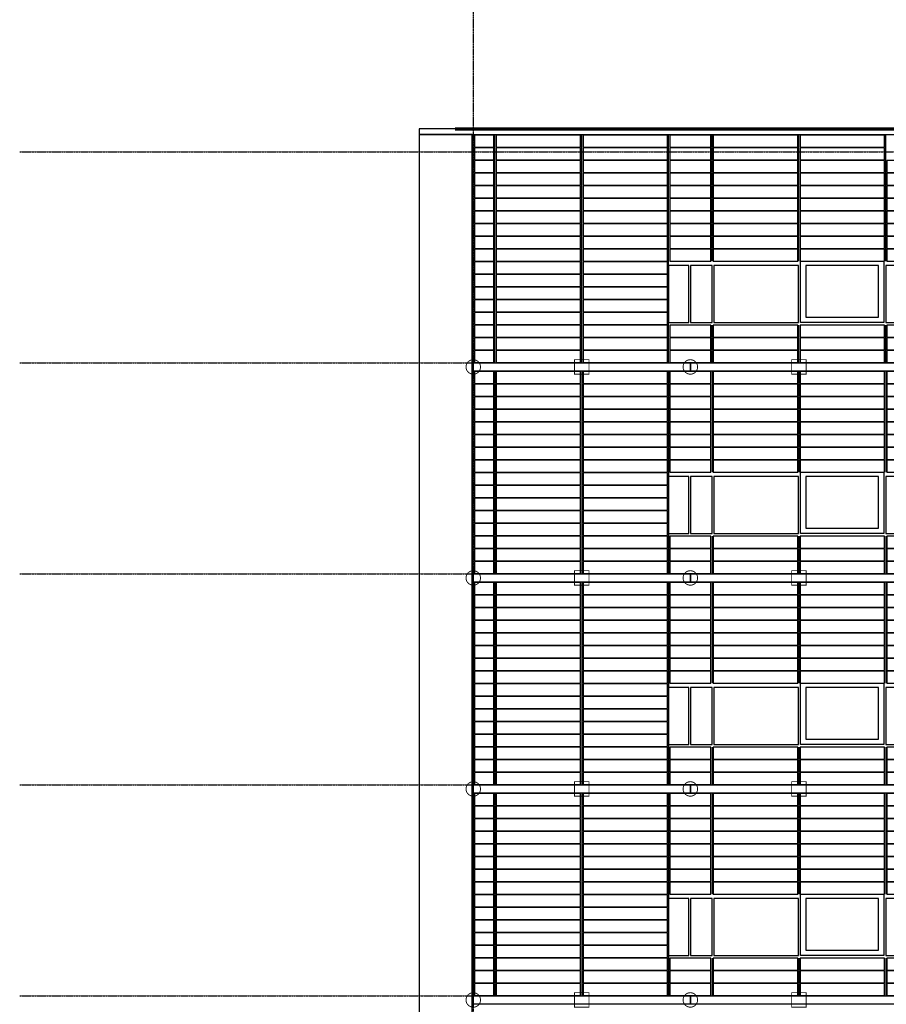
# Model space of a CAD drawing. Header units: millimetres. Extents: x -16263 to 65836, y 12201 to 60971.
# Tile 5 of 66: x -16263 to -1891, y 23909 to 40241. Entities that reach past the tile are written whole.
import ezdxf

# ---------------------------------------------------------------- set-up
doc = ezdxf.new("R2010")
doc.units = ezdxf.units.MM
doc.linetypes.add('DASHDOT', pattern=[25.4, 12.7, -6.35, 0, -6.35])
for name, color, linetype in [('AL$4A---_STEMPEL', 7, 'Continuous'), ('alu uprof', 3, 'Continuous'), ('beugels', 3, 'Continuous'), ('keramiek', 1, 'Continuous'), ('kozijn', 2, 'Continuous'), ('stramien', 1, 'DASHDOT'), ('vanarris', 253, 'Continuous')]:
    doc.layers.add(name, color=color, linetype=linetype)

# ---------------------------------------------------------------- blocks, each defined once
blk = doc.blocks.new('*U145')
at = {"layer": 'keramiek'}
blk.add_lwpolyline([(-700, -100), (700, -100), (700, 100), (-700, 100)], close=True, dxfattribs=at)
blk = doc.blocks.new('*U146')
at = {"layer": 'keramiek', "color": 0, "linetype": 'ByBlock', "lineweight": -2, "transparency": 16777216}
for p in [(0, 3150), (1440, 3150), (0, 2940), (1440, 2940), (0, 2730), (1440, 2730), (0, 2520), (1440, 2520), (0, 2310), (1440, 2310), (0, 2100), (1440, 2100), (0, 1890), (1440, 1890), (0, 1680), (1440, 1680), (0, 1470), (1440, 1470), (0, 1260), (1440, 1260), (0, 1050), (1440, 1050), (0, 840), (1440, 840), (0, 630), (1440, 630), (0, 420), (1440, 420), (0, 210), (1440, 210), (0, 0), (1440, 0)]:
    blk.add_blockref('*U145', p, dxfattribs=at)
blk = doc.blocks.new('*U155')
at = {"layer": 'keramiek'}
blk.add_lwpolyline([(20, -100), (1420, -100), (1420, 100), (20, 100)], close=True, dxfattribs=at)
blk = doc.blocks.new('*U156')
at = {"layer": 'keramiek', "color": 0, "linetype": 'ByBlock', "lineweight": -2, "transparency": 16777216}
for p in [(0, 420), (1440, 420), (0, 210), (1440, 210), (0, 0), (1440, 0)]:
    blk.add_blockref('*U155', p, dxfattribs=at)
blk = doc.blocks.new('*U147')
at = {"layer": 'keramiek'}
blk.add_lwpolyline([(-340, -100), (340, -100), (340, 100), (-340, 100)], close=True, dxfattribs=at)
blk = doc.blocks.new('*U148')
at = {"layer": 'alu uprof', "color": 0, "linetype": 'ByBlock', "lineweight": -2, "transparency": 16777216}
for p in [(0, 420), (0, 210), (0, 0)]:
    blk.add_blockref('*U147', p, dxfattribs=at)
blk = doc.blocks.new('*U149')
at = {"layer": 'keramiek'}
blk.add_lwpolyline([(-340, -100), (340, -100), (340, 100), (-340, 100)], close=True, dxfattribs=at)
blk = doc.blocks.new('*U150')
at = {"layer": 'alu uprof', "color": 0, "linetype": 'ByBlock', "lineweight": -2, "transparency": 16777216}
for p in [(0, 420), (0, 210), (0, 0)]:
    blk.add_blockref('*U149', p, dxfattribs=at)
blk = doc.blocks.new('*U151')
at = {"layer": 'keramiek'}
blk.add_lwpolyline([(20, -100), (1420, -100), (1420, 100), (20, 100)], close=True, dxfattribs=at)
blk = doc.blocks.new('*U152')
at = {"layer": 'keramiek', "color": 0, "linetype": 'ByBlock', "lineweight": -2, "transparency": 16777216}
for p in [(0, 1470), (1440, 1470), (0, 1260), (1440, 1260), (0, 1050), (1440, 1050), (0, 840), (1440, 840), (0, 630), (1440, 630), (0, 420), (1440, 420), (0, 210), (1440, 210), (0, 0), (1440, 0)]:
    blk.add_blockref('*U151', p, dxfattribs=at)
blk = doc.blocks.new('*U153')
at = {"layer": 'keramiek'}
blk.add_lwpolyline([(-340, -100), (340, -100), (340, 100), (-340, 100)], close=True, dxfattribs=at)
blk = doc.blocks.new('*U154')
at = {"layer": 'alu uprof', "color": 0, "linetype": 'ByBlock', "lineweight": -2, "transparency": 16777216}
for p in [(0, 1470), (0, 1260), (0, 1050), (0, 840), (0, 630), (0, 420), (0, 210), (0, 0)]:
    blk.add_blockref('*U153', p, dxfattribs=at)
blk = doc.blocks.new('*U157')
at = {"layer": 'keramiek'}
blk.add_lwpolyline([(-340, -100), (340, -100), (340, 100), (-340, 100)], close=True, dxfattribs=at)
blk = doc.blocks.new('*U158')
at = {"layer": 'alu uprof', "color": 0, "linetype": 'ByBlock', "lineweight": -2, "transparency": 16777216}
for p in [(0, 1470), (0, 1260), (0, 1050), (0, 840), (0, 630), (0, 420), (0, 210), (0, 0)]:
    blk.add_blockref('*U157', p, dxfattribs=at)
blk = doc.blocks.new('keramiek N1')
at = {"layer": 'alu uprof'}
for name, p in [('*U154', (3220, 1780)), ('*U158', (6820, 1780)), ('*U148', (3220, 100)), ('*U150', (6820, 100))]:
    blk.add_blockref(name, p, dxfattribs=at)
at = {"layer": 'keramiek'}
for name, p in [('*U146', (700, 100)), ('*U152', (3580, 1780)), ('*U156', (3580, 100))]:
    blk.add_blockref(name, p, dxfattribs=at)
blk = doc.blocks.new('*U239')
at = {"layer": 'keramiek'}
blk.add_lwpolyline([(20, -100), (340, -100), (340, 100), (20, 100)], close=True, dxfattribs=at)
blk = doc.blocks.new('*U240')
at = {"layer": 'alu uprof', "color": 0, "linetype": 'ByBlock', "lineweight": -2, "transparency": 16777216}
for p in [(0, 3150), (0, 2940), (0, 2730), (0, 2520), (0, 2310), (0, 2100), (0, 1890), (0, 1680), (0, 1470), (0, 1260), (0, 1050), (0, 840), (0, 630), (0, 420), (0, 210), (0, 0)]:
    blk.add_blockref('*U239', p, dxfattribs=at)
blk = doc.blocks.new('*U31')
at = {"layer": 'alu uprof'}
for points in [[(-3771.5, -1745), (-171.5, -1745), (-171.5, -1615), (-3771.5, -1615)], [(-171.5, -1745), (3428.5, -1745), (3428.5, -1615), (-171.5, -1615)]]:
    blk.add_lwpolyline(points, close=True, dxfattribs=at)
for name, p in [('*U240', (-3771.5, -1505)), ('keramiek N1', (-3391.5, -1605))]:
    blk.add_blockref(name, p, dxfattribs=at)
blk = doc.blocks.new('*U32')
at = {"layer": 'alu uprof', "color": 0, "linetype": 'ByBlock', "lineweight": -2, "transparency": 16777216}
for p in [(0, 10500), (0, 7000), (0, 3500), (0, 0)]:
    blk.add_blockref('*U31', p, dxfattribs=at)
blk = doc.blocks.new('*U43')
at = {"layer": 'keramiek'}
blk.add_lwpolyline([(-700, -100), (700, -100), (700, 100), (-700, 100)], close=True, dxfattribs=at)
blk = doc.blocks.new('*U44')
at = {"layer": 'keramiek', "color": 0, "linetype": 'ByBlock', "lineweight": -2, "transparency": 16777216}
for p in [(0, 210), (1440, 210), (0, 0), (1440, 0)]:
    blk.add_blockref('*U43', p, dxfattribs=at)
blk = doc.blocks.new('*U41')
at = {"layer": 'keramiek'}
blk.add_lwpolyline([(20, -100), (340, -100), (340, 100), (20, 100)], close=True, dxfattribs=at)
blk = doc.blocks.new('*U42')
at = {"layer": 'alu uprof', "color": 0, "linetype": 'ByBlock', "lineweight": -2, "transparency": 16777216}
for p in [(0, 210), (0, 0)]:
    blk.add_blockref('*U41', p, dxfattribs=at)
blk = doc.blocks.new('*U131')
at = {"layer": 'keramiek'}
blk.add_lwpolyline([(-700, -100), (700, -100), (700, 100), (-700, 100)], close=True, dxfattribs=at)
blk = doc.blocks.new('*U132')
at = {"layer": 'keramiek', "color": 0, "linetype": 'ByBlock', "lineweight": -2, "transparency": 16777216}
for p in [(0, 210), (1440, 210), (0, 0), (1440, 0)]:
    blk.add_blockref('*U131', p, dxfattribs=at)
blk = doc.blocks.new('*U133')
at = {"layer": 'keramiek'}
blk.add_lwpolyline([(-340, -100), (340, -100), (340, 100), (-340, 100)], close=True, dxfattribs=at)
blk = doc.blocks.new('*U134')
at = {"layer": 'alu uprof', "color": 0, "linetype": 'ByBlock', "lineweight": -2, "transparency": 16777216}
for p in [(0, 210), (0, 0)]:
    blk.add_blockref('*U133', p, dxfattribs=at)
blk = doc.blocks.new('*U144')
at = {"layer": 'stramien', "color": 1, "ltscale": 0.5}
blk.add_lwpolyline([(0, 21501), (0, -21501)], dxfattribs=at)
blk = doc.blocks.new('*U143')
at = {"layer": 'stramien', "color": 0, "linetype": 'ByBlock', "lineweight": -2, "transparency": 16777216}
blk.add_blockref('*U144', (0, 0), dxfattribs=at)
blk = doc.blocks.new('kozijnen 2')
at = {"layer": 'kozijn'}
for points in [[(26, 1016), (1410, 1016), (1410, 0), (26, 0)], [(-2160, 0), (-1826, 0), (-1826, 945), (-2160, 945)], [(-1799, 0), (-1439, 0), (-1439, 945), (-1799, 945)], [(-1413, 0), (-6, 0), (-6, 945), (-1413, 945)], [(116, 87), (1320, 87), (1320, 945), (116, 945)], [(1441, 0), (1775, 0), (1775, 945), (1441, 945)]]:
    blk.add_lwpolyline(points, close=True, dxfattribs=at)
blk = doc.blocks.new('*U196')
at = {"layer": 'kozijn'}
blk.add_blockref('kozijnen 2', (193, -508), dxfattribs=at)
blk = doc.blocks.new('*U197')
at = {"layer": 'kozijn', "color": 0, "linetype": 'ByBlock', "lineweight": -2, "transparency": 16777216}
for p in [(0, 14000), (0, 10500), (0, 7000), (0, 3500), (0, 0)]:
    blk.add_blockref('*U196', p, dxfattribs=at)
blk = doc.blocks.new('vanarris noord')
at = {"layer": 'vanarris', "lineweight": 70}
blk.add_line((-25500, 18575), (43970, 18575), dxfattribs=at)

msp = doc.modelspace()

# ---------------------------------------------------------------- linework, layer by layer
at = {"layer": 'alu uprof'}
for points in [[(-9641.126, 38336.188), (60558.874, 38336.188), (60558.874, 38431.188), (-9641.126, 38431.188)], [(-9641.126, 19916.188), (-8761.126, 19916.188), (-8761.126, 38336.188), (-9641.126, 38336.188)]]:
    msp.add_lwpolyline(points, close=True, dxfattribs=at)
for points in [[(-8741.126, 34548.188), (-8741.126, 38326.188)], [(-8381.126, 34548.188), (-8381.126, 38326.188)], [(-6941.126, 34556.188), (-6941.126, 38326.188)], [(-5501.126, 34556.188), (-5501.126, 38326.188)], [(-4781.126, 36236.188), (-4781.126, 38326.188)], [(-3341.126, 36236.188), (-3341.126, 38326.188)], [(-1901.126, 36236.188), (-1901.126, 38326.188)], [(-4781.126, 34556.188), (-4781.126, 35176.188)], [(-3341.126, 34556.188), (-3341.126, 35176.188)], [(-1901.126, 34556.188), (-1901.126, 35176.188)], [(-8741.126, 31048.188), (-8741.126, 34414.188)], [(-8381.126, 34406.188), (-8381.126, 31056.188)], [(-6941.126, 34406.188), (-6941.126, 31056.188)], [(-5501.126, 34406.188), (-5501.126, 31056.188)], [(-4781.126, 34406.188), (-4781.126, 32736.188)], [(-3341.126, 34406.188), (-3341.126, 32736.188)], [(-1901.126, 34406.188), (-1901.126, 32736.188)], [(-4781.126, 31676.188), (-4781.126, 31056.188)], [(-3341.126, 31676.188), (-3341.126, 31056.188)], [(-1901.126, 31676.188), (-1901.126, 31056.188)], [(-8741.126, 30906.188), (-8741.126, 27556.188)], [(-8381.126, 30906.188), (-8381.126, 27556.188)], [(-6941.126, 30906.188), (-6941.126, 27556.188)], [(-5501.126, 30906.188), (-5501.126, 27556.188)], [(-4781.126, 30906.188), (-4781.126, 29236.188)], [(-3341.126, 30906.188), (-3341.126, 29236.188)], [(-1901.126, 30906.188), (-1901.126, 29236.188)], [(-4781.126, 28176.188), (-4781.126, 27556.188)], [(-3341.126, 28176.188), (-3341.126, 27556.188)], [(-1901.126, 28176.188), (-1901.126, 27556.188)], [(-8741.126, 27406.188), (-8741.126, 24056.188)], [(-8381.126, 27406.188), (-8381.126, 24056.188)], [(-6941.126, 27406.188), (-6941.126, 24056.188)], [(-5501.126, 27406.188), (-5501.126, 24056.188)], [(-4781.126, 27406.188), (-4781.126, 25736.188)], [(-3341.126, 27406.188), (-3341.126, 25736.188)], [(-1901.126, 27406.188), (-1901.126, 25736.188)], [(-4781.126, 24676.188), (-4781.126, 24056.188)], [(-3341.126, 24676.188), (-3341.126, 24056.188)], [(-1901.126, 24676.188), (-1901.126, 24056.188)]]:
    msp.add_lwpolyline(points, dxfattribs=at)
at = {"layer": 'beugels', "color": 10, "const_width": 15}
for points in [[(-8861.219, 34482.07, -0.412063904), (-8741.126, 34601.283, -0.412361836), (-8621.033, 34481.947, -0.416067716), (-8741.126, 34361.092, -0.416366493)], [(-5261.219, 34482.07, -0.412063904), (-5141.126, 34601.283, -0.412361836), (-5021.033, 34481.947, -0.416067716), (-5141.126, 34361.092, -0.416366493)], [(-8861.219, 30982.07, -0.412063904), (-8741.126, 31101.283, -0.412361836), (-8621.033, 30981.947, -0.416067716), (-8741.126, 30861.092, -0.416366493)], [(-5261.219, 30982.07, -0.412063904), (-5141.126, 31101.283, -0.412361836), (-5021.033, 30981.947, -0.416067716), (-5141.126, 30861.092, -0.416366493)], [(-8861.219, 27482.07, -0.412063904), (-8741.126, 27601.283, -0.412361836), (-8621.033, 27481.947, -0.416067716), (-8741.126, 27361.092, -0.416366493)], [(-5261.219, 27482.07, -0.412063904), (-5141.126, 27601.283, -0.412361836), (-5021.033, 27481.947, -0.416067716), (-5141.126, 27361.092, -0.416366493)], [(-8861.219, 23982.07, -0.412063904), (-8741.126, 24101.283, -0.412361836), (-8621.033, 23981.947, -0.416067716), (-8741.126, 23861.092, -0.416366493)], [(-5261.219, 23982.07, -0.412063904), (-5141.126, 24101.283, -0.412361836), (-5021.033, 23981.947, -0.416067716), (-5141.126, 23861.092, -0.416366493)]]:
    msp.add_lwpolyline(points, format="xyb", close=True, dxfattribs=at)
at = {"layer": 'beugels', "color": 10, "const_width": 10}
for points in [[(-8741.126, 34416.188), (-8741.126, 34546.188)], [(-5141.126, 34416.188), (-5141.126, 34546.188)], [(-8741.126, 30916.188), (-8741.126, 31046.188)], [(-5141.126, 30916.188), (-5141.126, 31046.188)], [(-8741.126, 27416.188), (-8741.126, 27546.188)], [(-5141.126, 27416.188), (-5141.126, 27546.188)], [(-8741.126, 23916.188), (-8741.126, 24046.188)], [(-5141.126, 23916.188), (-5141.126, 24046.188)]]:
    msp.add_lwpolyline(points, dxfattribs=at)
at = {"layer": 'beugels', "color": 93, "const_width": 15}
for points in [[(-7061.126, 34361.188), (-6821.126, 34361.188), (-6821.126, 34601.188), (-7061.126, 34601.188)], [(-3461.126, 34361.188), (-3221.126, 34361.188), (-3221.126, 34601.188), (-3461.126, 34601.188)], [(-7061.126, 30861.188), (-6821.126, 30861.188), (-6821.126, 31101.188), (-7061.126, 31101.188)], [(-3461.126, 30861.188), (-3221.126, 30861.188), (-3221.126, 31101.188), (-3461.126, 31101.188)], [(-7061.126, 27361.188), (-6821.126, 27361.188), (-6821.126, 27601.188), (-7061.126, 27601.188)], [(-3461.126, 27361.188), (-3221.126, 27361.188), (-3221.126, 27601.188), (-3461.126, 27601.188)], [(-7061.126, 23861.188), (-6821.126, 23861.188), (-6821.126, 24101.188), (-7061.126, 24101.188)], [(-3461.126, 23861.188), (-3221.126, 23861.188), (-3221.126, 24101.188), (-3461.126, 24101.188)]]:
    msp.add_lwpolyline(points, close=True, dxfattribs=at)
at = {"layer": 'stramien', "color": 1, "ltscale": 0.5}
for points in [[(-16263.493, 38051.188), (63899.959, 38051.188)], [(-16263.493, 34551.188), (63899.959, 34551.188)], [(-16263.493, 31051.188), (63899.959, 31051.188)], [(-16263.493, 27551.188), (63899.959, 27551.188)], [(-16263.493, 24051.188), (63899.959, 24051.188)]]:
    msp.add_lwpolyline(points, dxfattribs=at)

# ---------------------------------------------------------------- block references
at = {"layer": 'AL$4A---_STEMPEL'}
msp.add_blockref('vanarris noord', (16456.374, 19856.188), dxfattribs=at)
at = {"layer": 'alu uprof'}
for name, p in [('*U42', (-8741.126, 38016.188)), ('*U134', (-5141.126, 38016.188)), ('*U32', (-4969.626, 25661.188))]:
    msp.add_blockref(name, p, dxfattribs=at)
at = {"layer": 'keramiek'}
for name, p in [('*U44', (-7661.126, 38016.188)), ('*U132', (-4061.126, 38016.188))]:
    msp.add_blockref(name, p, dxfattribs=at)
at = {"layer": 'kozijn'}
msp.add_blockref('*U197', (-3533.636, 21728.342), dxfattribs=at)
at = {"layer": 'stramien'}
msp.add_blockref('*U143', (-8741.126, 34367.487), dxfattribs=at)

doc.saveas('drawing.dxf')
